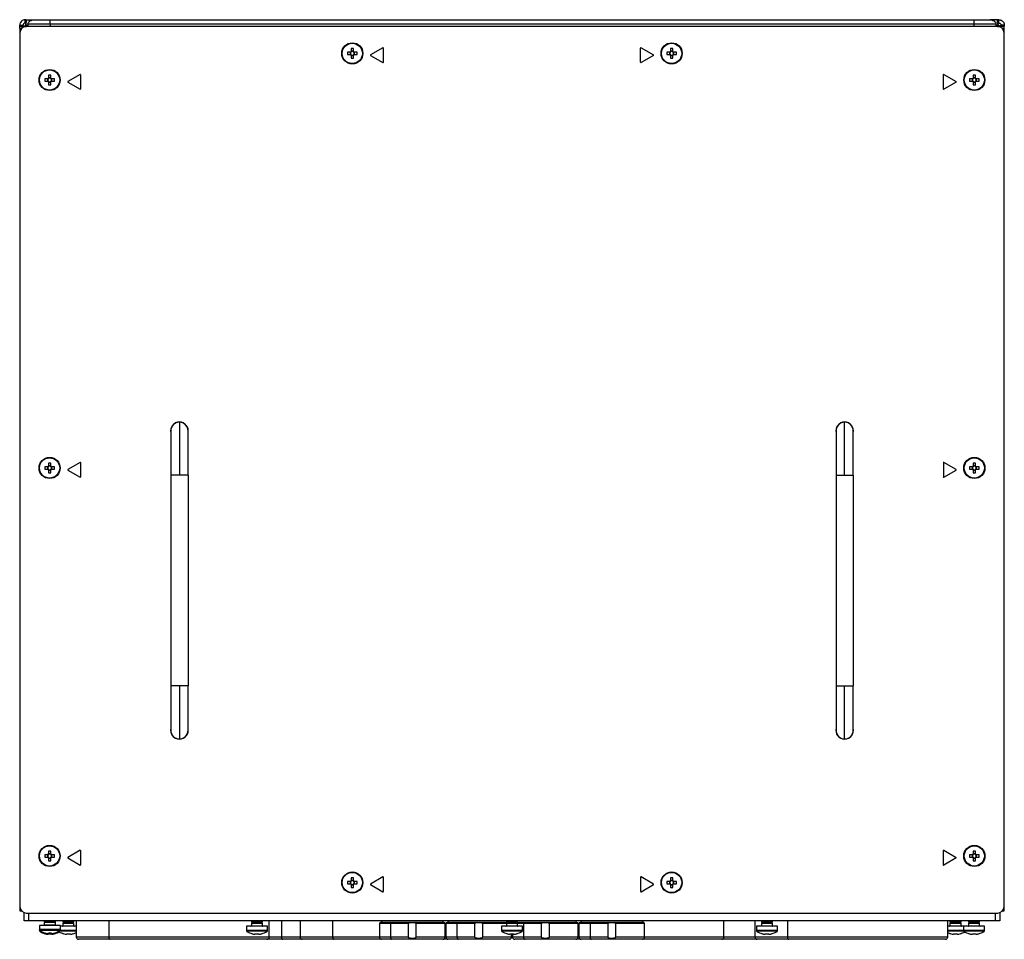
# Model space of a CAD drawing. Header units: millimetres. Extents: x -13 to 1073, y -13 to 852.
# Tile 11 of 18: x 499 to 721, y 574 to 781. Entities that reach past the tile are written whole.
import ezdxf

# ---------------------------------------------------------------- set-up
doc = ezdxf.new("R2010")
doc.units = ezdxf.units.MM

msp = doc.modelspace()

# ---------------------------------------------------------------- linework, layer by layer
at = {"color": 7, "linetype": 'Continuous', "lineweight": 25}
for p, q in [((498.98, 779.7), (498.98, 779.82)), ((498.98, 779.82), (499.73, 779.82)), ((498.98, 779.04), (498.98, 779.7)), ((499.73, 779.7), (498.98, 779.7)), ((499.52, 779.14), (499.52, 779.54)), ((499.52, 779.54), (500.54, 779.54)), ((499.73, 779.7), (499.73, 779.82)), ((500.08, 779.65), (500.14, 779.65)), ((500.18, 780.27), (500.18, 781.02)), ((500.18, 781.02), (500.29, 781.02)), ((500.18, 780.27), (500.29, 780.27)), ((500.18, 779.64), (500.28, 779.54)), ((500.29, 781.02), (502.25, 781.02)), ((500.29, 781.02), (500.29, 780.27)), ((500.35, 779.92), (500.35, 779.85)), ((500.63, 779.54), (500.35, 779.82)), ((719.42, 779.54), (500.54, 779.54)), ((500.85, 780.04), (500.85, 779.54)), ((505.85, 781.04), (714.1, 781.04)), ((505.85, 780.04), (505.85, 779.54)), ((714.1, 780.04), (505.85, 780.04)), ((714.1, 780.04), (714.1, 779.54)), ((719.66, 781.02), (717.78, 781.02)), ((719.1, 780.04), (719.1, 779.54)), ((719.33, 779.54), (719.6, 779.82)), ((719.42, 779.54), (720.45, 779.54)), ((719.61, 779.92), (719.61, 779.85)), ((719.66, 781.02), (719.66, 780.27)), ((719.78, 781.02), (719.66, 781.02)), ((719.78, 780.27), (719.66, 780.27)), ((719.78, 779.64), (719.68, 779.54)), ((719.78, 780.27), (719.78, 781.02)), ((719.88, 779.65), (719.82, 779.65)), ((720.23, 779.7), (720.23, 779.82)), ((720.98, 779.82), (720.23, 779.82)), ((720.23, 779.7), (720.98, 779.7)), ((720.45, 779.12), (720.45, 779.54)), ((720.98, 779.7), (720.98, 779.82)), ((720.98, 779.04), (720.98, 779.7)), ((498.98, 779.04), (498.98, 580.04)), ((498.98, 779.04), (499.42, 779.04)), ((499.04, 778.04), (499.04, 581.04)), ((720.53, 779.04), (720.98, 779.04)), ((720.92, 581.04), (720.92, 778.04)), ((720.98, 580.04), (720.98, 779.04)), ((573.52, 773.7), (572.88, 773.7)), ((572.88, 773.18), (573.52, 773.18)), ((573.48, 773.7), (573.48, 773.18)), ((573.71, 774.53), (573.71, 773.89)), ((574.23, 773.93), (573.71, 773.93)), ((573.71, 772.99), (573.71, 772.35)), ((573.71, 772.95), (574.23, 772.95)), ((574.23, 773.89), (574.23, 774.53)), ((574.23, 772.35), (574.23, 772.99)), ((575.07, 773.7), (574.42, 773.7)), ((574.42, 773.18), (575.07, 773.18)), ((574.46, 773.18), (574.46, 773.7)), ((580.87, 774.71), (578.09, 773.11)), ((578.09, 772.98), (580.87, 771.37)), ((580.98, 771.44), (580.98, 774.64)), ((638.98, 771.44), (638.98, 774.64)), ((639.09, 774.71), (641.87, 773.11)), ((641.87, 772.98), (639.09, 771.37)), ((645.52, 773.7), (644.88, 773.7)), ((644.88, 773.18), (645.52, 773.18)), ((645.48, 773.7), (645.48, 773.18)), ((645.71, 774.53), (645.71, 773.89)), ((646.23, 773.93), (645.71, 773.93)), ((645.71, 772.99), (645.71, 772.35)), ((645.71, 772.95), (646.23, 772.95)), ((646.23, 773.89), (646.23, 774.53)), ((646.23, 772.35), (646.23, 772.99)), ((647.07, 773.7), (646.42, 773.7)), ((646.42, 773.18), (647.07, 773.18)), ((646.46, 773.18), (646.46, 773.7)), ((505.46, 768.53), (505.46, 767.89)), ((505.98, 767.89), (505.98, 768.53)), ((512.62, 768.71), (509.84, 767.11)), ((512.73, 765.44), (512.73, 768.64)), ((707.23, 765.44), (707.23, 768.64)), ((707.34, 768.71), (710.12, 767.11)), ((713.96, 768.53), (713.96, 767.89)), ((714.48, 767.89), (714.48, 768.53)), ((505.27, 767.7), (504.63, 767.7)), ((504.63, 767.18), (505.27, 767.18)), ((505.23, 767.7), (505.23, 767.18)), ((505.98, 767.93), (505.46, 767.93)), ((505.46, 766.99), (505.46, 766.35)), ((505.46, 766.95), (505.98, 766.95)), ((505.98, 766.35), (505.98, 766.99)), ((506.82, 767.7), (506.17, 767.7)), ((506.17, 767.18), (506.82, 767.18)), ((506.21, 767.18), (506.21, 767.7)), ((509.84, 766.98), (512.62, 765.37)), ((710.12, 766.98), (707.34, 765.37)), ((713.77, 767.7), (713.13, 767.7)), ((713.13, 767.18), (713.77, 767.18)), ((713.73, 767.7), (713.73, 767.18)), ((714.48, 767.93), (713.96, 767.93)), ((713.96, 766.99), (713.96, 766.35)), ((713.96, 766.95), (714.48, 766.95)), ((714.48, 766.35), (714.48, 766.99)), ((715.32, 767.7), (714.67, 767.7)), ((714.67, 767.18), (715.32, 767.18)), ((714.71, 767.18), (714.71, 767.7)), ((533.03, 688.29), (533.03, 678.29)), ((534.98, 690.29), (534.98, 690.24)), ((534.98, 690.24), (534.98, 678.29)), ((536.93, 678.29), (536.93, 688.29)), ((683.03, 688.29), (683.03, 678.29)), ((684.98, 690.29), (684.98, 690.24)), ((684.98, 678.29), (684.98, 690.24)), ((686.93, 678.29), (686.93, 688.29)), ((505.27, 680.2), (504.63, 680.2)), ((504.63, 679.68), (505.27, 679.68)), ((505.23, 680.2), (505.23, 679.68)), ((505.46, 681.03), (505.46, 680.39)), ((505.98, 680.43), (505.46, 680.43)), ((505.46, 679.49), (505.46, 678.85)), ((505.46, 679.45), (505.98, 679.45)), ((505.98, 680.39), (505.98, 681.03)), ((505.98, 678.85), (505.98, 679.49)), ((506.82, 680.2), (506.17, 680.2)), ((506.17, 679.68), (506.82, 679.68)), ((506.21, 679.68), (506.21, 680.2)), ((512.62, 681.21), (509.84, 679.61)), ((509.84, 679.48), (512.62, 677.87)), ((512.73, 677.94), (512.73, 681.14)), ((707.23, 681.14), (707.23, 677.94)), ((710.12, 679.61), (707.34, 681.21)), ((707.34, 677.87), (710.12, 679.48)), ((713.77, 680.2), (713.13, 680.2)), ((713.13, 679.68), (713.77, 679.68)), ((713.73, 680.2), (713.73, 679.68)), ((713.96, 681.03), (713.96, 680.39)), ((714.48, 680.43), (713.96, 680.43)), ((713.96, 679.49), (713.96, 678.85)), ((713.96, 679.45), (714.48, 679.45)), ((714.48, 680.39), (714.48, 681.03)), ((714.48, 678.85), (714.48, 679.49)), ((715.32, 680.2), (714.67, 680.2)), ((714.67, 679.68), (715.32, 679.68)), ((714.71, 679.68), (714.71, 680.2)), ((533.03, 678.29), (533.03, 630.79)), ((534.98, 678.29), (533.03, 678.29)), ((536.93, 678.29), (534.98, 678.29)), ((536.93, 678.29), (536.93, 630.79)), ((683.03, 678.29), (684.98, 678.29)), ((683.03, 678.29), (683.03, 630.79)), ((684.98, 678.29), (686.93, 678.29)), ((686.93, 678.29), (686.93, 630.79)), ((533.03, 630.79), (533.03, 620.79)), ((534.98, 630.79), (533.03, 630.79)), ((536.93, 630.79), (534.98, 630.79)), ((534.98, 630.79), (534.98, 618.84)), ((536.93, 620.79), (536.93, 630.79)), ((683.03, 630.79), (683.03, 620.79)), ((683.03, 630.79), (684.98, 630.79)), ((684.98, 630.79), (686.93, 630.79)), ((684.98, 618.84), (684.98, 630.79)), ((686.93, 620.79), (686.93, 630.79)), ((534.98, 618.79), (534.98, 618.84)), ((684.98, 618.79), (684.98, 618.84)), ((505.46, 593.53), (505.46, 592.89)), ((505.98, 592.93), (505.46, 592.93)), ((505.98, 592.89), (505.98, 593.53)), ((512.62, 593.71), (509.84, 592.11)), ((512.73, 590.44), (512.73, 593.64)), ((707.23, 590.44), (707.23, 593.64)), ((707.34, 593.71), (710.12, 592.11)), ((713.96, 593.53), (713.96, 592.89)), ((714.48, 592.93), (713.96, 592.93)), ((714.48, 592.89), (714.48, 593.53)), ((505.27, 592.7), (504.63, 592.7)), ((504.63, 592.18), (505.27, 592.18)), ((505.23, 592.7), (505.23, 592.18)), ((505.46, 591.99), (505.46, 591.35)), ((505.46, 591.95), (505.98, 591.95)), ((505.98, 591.35), (505.98, 591.99)), ((506.82, 592.7), (506.17, 592.7)), ((506.17, 592.18), (506.82, 592.18)), ((506.21, 592.18), (506.21, 592.7)), ((509.84, 591.98), (512.62, 590.37)), ((710.12, 591.98), (707.34, 590.37)), ((713.77, 592.7), (713.13, 592.7)), ((713.13, 592.18), (713.77, 592.18)), ((713.73, 592.7), (713.73, 592.18)), ((713.96, 591.99), (713.96, 591.35)), ((713.96, 591.95), (714.48, 591.95)), ((714.48, 591.35), (714.48, 591.99)), ((715.32, 592.7), (714.67, 592.7)), ((714.67, 592.18), (715.32, 592.18)), ((714.71, 592.18), (714.71, 592.7)), ((573.52, 586.7), (572.88, 586.7)), ((572.88, 586.18), (573.52, 586.18)), ((573.48, 586.7), (573.48, 586.18)), ((573.71, 587.53), (573.71, 586.89)), ((574.23, 586.93), (573.71, 586.93)), ((574.23, 586.89), (574.23, 587.53)), ((575.07, 586.7), (574.42, 586.7)), ((574.42, 586.18), (575.07, 586.18)), ((574.46, 586.18), (574.46, 586.7)), ((580.87, 587.71), (578.09, 586.11)), ((580.98, 584.44), (580.98, 587.64)), ((638.98, 587.64), (638.98, 584.44)), ((641.87, 586.11), (639.09, 587.71)), ((645.52, 586.7), (644.88, 586.7)), ((644.88, 586.18), (645.52, 586.18)), ((645.48, 586.7), (645.48, 586.18)), ((645.71, 587.53), (645.71, 586.89)), ((646.23, 586.93), (645.71, 586.93)), ((646.23, 586.89), (646.23, 587.53)), ((647.07, 586.7), (646.42, 586.7)), ((646.42, 586.18), (647.07, 586.18)), ((646.46, 586.18), (646.46, 586.7)), ((573.71, 585.99), (573.71, 585.35)), ((573.71, 585.95), (574.23, 585.95)), ((574.23, 585.35), (574.23, 585.99)), ((578.09, 585.98), (580.87, 584.37)), ((639.09, 584.37), (641.87, 585.98)), ((645.71, 585.99), (645.71, 585.35)), ((645.71, 585.95), (646.23, 585.95)), ((646.23, 585.35), (646.23, 585.99)), ((498.98, 580.04), (499.42, 580.04)), ((499.98, 577.79), (499.98, 579.65)), ((500.54, 579.54), (719.42, 579.54)), ((719.98, 579.65), (719.98, 577.79)), ((720.53, 580.04), (720.98, 580.04)), ((500.98, 577.79), (499.98, 577.79)), ((718.98, 577.79), (500.98, 577.79)), ((504.53, 577.79), (504.53, 577.75)), ((504.53, 577.75), (504.76, 577.59)), ((507.03, 577.75), (504.53, 577.75)), ((504.61, 577.69), (504.53, 577.64)), ((504.53, 577.64), (504.53, 577.55)), ((504.68, 577.64), (504.53, 577.64)), ((504.76, 577.59), (504.53, 577.43)), ((504.53, 577.55), (504.62, 577.49)), ((504.7, 577.55), (504.53, 577.55)), ((504.53, 577.43), (504.53, 576.89)), ((507.03, 577.43), (504.53, 577.43)), ((506.81, 577.59), (504.76, 577.59)), ((506.81, 577.59), (507.03, 577.75)), ((507.03, 577.43), (506.81, 577.59)), ((507.03, 577.55), (506.86, 577.55)), ((507.03, 577.64), (506.89, 577.64)), ((506.95, 577.49), (507.03, 577.55)), ((507.03, 577.64), (506.96, 577.69)), ((507.03, 577.75), (507.03, 577.79)), ((507.03, 577.55), (507.03, 577.64)), ((507.03, 576.89), (507.03, 577.43)), ((508.93, 577.79), (508.72, 577.64)), ((508.72, 577.64), (508.72, 577.55)), ((511.22, 577.64), (508.72, 577.64)), ((508.72, 577.55), (508.94, 577.4)), ((511.22, 577.55), (508.72, 577.55)), ((508.94, 577.4), (508.72, 577.24)), ((508.72, 577.24), (508.72, 576.7)), ((511.22, 577.24), (508.72, 577.24)), ((511, 577.4), (508.94, 577.4)), ((511, 577.4), (511.22, 577.55)), ((511.22, 577.24), (511, 577.4)), ((511.22, 577.64), (511.01, 577.79)), ((511.22, 577.55), (511.22, 577.64)), ((511.22, 576.7), (511.22, 577.24)), ((511.73, 577.79), (511.73, 574.14)), ((519.06, 577.79), (519.06, 574.14)), ((551.43, 577.79), (551.22, 577.64)), ((551.22, 577.64), (551.22, 577.55)), ((553.72, 577.64), (551.22, 577.64)), ((551.22, 577.55), (551.44, 577.4)), ((553.72, 577.55), (551.22, 577.55)), ((551.44, 577.4), (551.22, 577.24)), ((551.22, 577.24), (551.22, 576.7)), ((553.72, 577.24), (551.22, 577.24)), ((553.5, 577.4), (551.44, 577.4)), ((553.5, 577.4), (553.72, 577.55)), ((553.72, 577.24), (553.5, 577.4)), ((553.72, 577.64), (553.51, 577.79)), ((553.72, 577.55), (553.72, 577.64)), ((553.72, 576.7), (553.72, 577.24)), ((555.23, 574.14), (555.23, 577.79)), ((557.98, 577.79), (557.98, 574.14)), ((562.19, 577.79), (562.19, 574.14)), ((569.53, 577.79), (569.53, 574.14)), ((582.74, 577.45), (580.33, 577.45)), ((580.58, 577.79), (580.58, 577.45)), ((594.63, 577.45), (582.74, 577.45)), ((594.38, 577.79), (594.38, 577.45)), ((597.74, 577.45), (595.33, 577.45)), ((595.58, 577.79), (595.58, 577.45)), ((608.87, 577.45), (597.74, 577.45)), ((608.93, 577.79), (608.72, 577.64)), ((608.72, 577.64), (608.72, 577.55)), ((611.22, 577.64), (608.72, 577.64)), ((608.72, 577.55), (608.94, 577.4)), ((611.22, 577.55), (608.72, 577.55)), ((608.94, 577.4), (608.72, 577.24)), ((608.72, 577.24), (608.72, 576.7)), ((611.22, 577.24), (608.72, 577.24)), ((611, 577.4), (608.94, 577.4)), ((611, 577.4), (611.22, 577.55)), ((611.22, 577.24), (611, 577.4)), ((611.22, 577.64), (611.01, 577.79)), ((612.74, 577.45), (611.07, 577.45)), ((611.22, 577.55), (611.22, 577.64)), ((611.22, 576.7), (611.22, 577.24)), ((624.63, 577.45), (612.74, 577.45)), ((624.38, 577.79), (624.38, 577.45)), ((627.74, 577.45), (625.33, 577.45)), ((625.58, 577.79), (625.58, 577.45)), ((639.63, 577.45), (627.74, 577.45)), ((639.38, 577.79), (639.38, 577.45)), ((657.76, 574.14), (657.76, 577.79)), ((664.73, 577.79), (664.73, 574.14)), ((666.43, 577.79), (666.22, 577.64)), ((666.22, 577.64), (666.22, 577.55)), ((668.72, 577.64), (666.22, 577.64)), ((666.22, 577.55), (666.44, 577.4)), ((668.72, 577.55), (666.22, 577.55)), ((666.44, 577.4), (666.22, 577.24)), ((666.22, 577.24), (666.22, 576.7)), ((668.72, 577.24), (666.22, 577.24)), ((668.5, 577.4), (666.44, 577.4)), ((668.5, 577.4), (668.72, 577.55)), ((668.72, 577.24), (668.5, 577.4)), ((668.72, 577.64), (668.51, 577.79)), ((668.72, 577.55), (668.72, 577.64)), ((668.72, 576.7), (668.72, 577.24)), ((672.06, 577.79), (672.06, 574.14)), ((708.23, 574.14), (708.23, 577.79)), ((708.93, 577.79), (708.72, 577.64)), ((708.72, 577.64), (708.72, 577.55)), ((711.22, 577.64), (708.72, 577.64)), ((708.72, 577.55), (708.94, 577.4)), ((711.22, 577.55), (708.72, 577.55)), ((708.94, 577.4), (708.72, 577.24)), ((708.72, 577.24), (708.72, 576.7)), ((711.22, 577.24), (708.72, 577.24)), ((711, 577.4), (708.94, 577.4)), ((711, 577.4), (711.22, 577.55)), ((711.22, 577.24), (711, 577.4)), ((711.22, 577.64), (711.01, 577.79)), ((711.22, 577.55), (711.22, 577.64)), ((711.22, 576.7), (711.22, 577.24)), ((713.12, 577.79), (712.91, 577.64)), ((712.91, 577.64), (712.91, 577.55)), ((715.41, 577.64), (712.91, 577.64)), ((712.91, 577.55), (713.13, 577.4)), ((715.41, 577.55), (712.91, 577.55)), ((713.13, 577.4), (712.91, 577.24)), ((712.91, 577.24), (712.91, 576.7)), ((715.41, 577.24), (712.91, 577.24)), ((715.19, 577.4), (713.13, 577.4)), ((715.19, 577.4), (715.41, 577.55)), ((715.41, 577.24), (715.19, 577.4)), ((715.41, 577.64), (715.2, 577.79)), ((715.41, 577.55), (715.41, 577.64)), ((715.41, 576.7), (715.41, 577.24)), ((719.98, 577.79), (718.98, 577.79)), ((503.41, 576.79), (503.41, 575.84)), ((508.16, 576.79), (503.41, 576.79)), ((503.41, 575.84), (503.41, 575.65)), ((504.68, 575.09), (504.69, 575.1)), ((505.53, 575.1), (505.53, 574.97)), ((506.04, 574.97), (506.04, 575.1)), ((506.88, 575.1), (506.88, 575.09)), ((508.16, 575.84), (508.16, 576.79)), ((511.73, 576.6), (508.16, 576.6)), ((508.16, 575.65), (508.16, 575.84)), ((550.1, 576.6), (550.1, 575.65)), ((554.85, 576.6), (550.1, 576.6)), ((554.85, 575.65), (554.85, 576.6)), ((580.08, 577.2), (580.08, 574.14)), ((586.56, 577.2), (582.57, 577.2)), ((582.57, 577.2), (582.57, 574.14)), ((586.56, 577.2), (586.56, 574.14)), ((588.4, 574.14), (588.4, 577.2)), ((594.88, 574.14), (594.88, 577.2)), ((595.08, 577.2), (595.08, 574.14)), ((597.57, 577.2), (597.57, 574.14)), ((601.56, 577.2), (597.57, 577.2)), ((601.56, 577.2), (601.56, 574.14)), ((603.4, 574.14), (603.4, 577.2)), ((607.6, 576.6), (607.6, 575.65)), ((612.35, 576.6), (607.6, 576.6)), ((612.35, 575.65), (612.35, 576.6)), ((612.57, 577.2), (612.57, 574.14)), ((616.56, 577.2), (612.57, 577.2)), ((616.56, 577.2), (616.56, 574.14)), ((618.4, 574.14), (618.4, 577.2)), ((624.88, 574.14), (624.88, 577.2)), ((625.08, 577.2), (625.08, 574.14)), ((627.57, 577.2), (627.57, 574.14)), ((631.56, 577.2), (627.57, 577.2)), ((631.56, 577.2), (631.56, 574.14)), ((633.4, 574.14), (633.4, 577.2)), ((639.88, 574.14), (639.88, 577.2)), ((665.1, 576.6), (665.1, 575.65)), ((669.85, 576.6), (665.1, 576.6)), ((669.85, 575.65), (669.85, 576.6)), ((711.78, 576.6), (708.23, 576.6)), ((711.78, 576.6), (711.78, 575.65)), ((716.53, 576.6), (711.78, 576.6)), ((716.53, 575.65), (716.53, 576.6)), ((504.68, 574.9), (504.69, 574.91)), ((505.53, 574.97), (505.33, 574.97)), ((505.53, 574.78), (505.33, 574.78)), ((505.53, 574.91), (505.53, 574.78)), ((506.23, 574.97), (506.04, 574.97)), ((506.04, 574.78), (506.04, 574.91)), ((506.23, 574.78), (506.04, 574.78)), ((506.88, 574.91), (506.88, 574.9)), ((508.87, 574.9), (508.88, 574.91)), ((509.71, 574.78), (509.52, 574.78)), ((509.71, 574.91), (509.71, 574.78)), ((510.23, 574.78), (510.23, 574.91)), ((510.42, 574.78), (510.23, 574.78)), ((511.07, 574.91), (511.07, 574.9)), ((519.39, 573.64), (512.23, 573.64)), ((554.73, 573.64), (519.39, 573.64)), ((551.37, 574.9), (551.38, 574.91)), ((552.21, 574.78), (552.02, 574.78)), ((552.21, 574.91), (552.21, 574.78)), ((552.73, 574.78), (552.73, 574.91)), ((552.92, 574.78), (552.73, 574.78)), ((553.57, 574.91), (553.57, 574.9)), ((558.31, 573.64), (554.73, 573.64)), ((562.69, 573.64), (558.31, 573.64)), ((569.86, 573.64), (562.69, 573.64)), ((580.58, 573.64), (569.86, 573.64)), ((582.91, 573.64), (580.58, 573.64)), ((586.56, 574.14), (582.57, 574.14)), ((594.38, 573.64), (582.91, 573.64)), ((595.58, 573.64), (594.38, 573.64)), ((597.91, 573.64), (595.58, 573.64)), ((601.56, 574.14), (597.57, 574.14)), ((609.38, 573.64), (597.91, 573.64)), ((608.87, 574.9), (608.88, 574.91)), ((609.71, 574.78), (609.52, 574.78)), ((609.71, 574.91), (609.71, 574.78)), ((609.88, 574.14), (609.88, 574.9)), ((610.08, 574.9), (610.08, 574.14)), ((610.23, 574.78), (610.23, 574.91)), ((610.42, 574.78), (610.23, 574.78)), ((612.91, 573.64), (610.58, 573.64)), ((611.07, 574.91), (611.07, 574.9)), ((616.56, 574.14), (612.57, 574.14)), ((624.38, 573.64), (612.91, 573.64)), ((625.58, 573.64), (624.38, 573.64)), ((627.91, 573.64), (625.58, 573.64)), ((631.56, 574.14), (627.57, 574.14)), ((639.38, 573.64), (627.91, 573.64)), ((657.26, 573.64), (639.38, 573.64)), ((665.23, 573.64), (657.26, 573.64)), ((672.39, 573.64), (665.23, 573.64)), ((666.37, 574.9), (666.38, 574.91)), ((667.21, 574.78), (667.02, 574.78)), ((667.21, 574.91), (667.21, 574.78)), ((667.73, 574.78), (667.73, 574.91)), ((667.92, 574.78), (667.73, 574.78)), ((668.57, 574.91), (668.57, 574.9)), ((707.73, 573.64), (672.39, 573.64)), ((708.87, 574.9), (708.88, 574.91)), ((709.71, 574.78), (709.52, 574.78)), ((709.71, 574.91), (709.71, 574.78)), ((710.23, 574.78), (710.23, 574.91)), ((710.42, 574.78), (710.23, 574.78)), ((711.07, 574.91), (711.07, 574.9)), ((713.06, 574.9), (713.06, 574.91)), ((713.9, 574.78), (713.71, 574.78)), ((713.9, 574.91), (713.9, 574.78)), ((714.42, 574.78), (714.42, 574.91)), ((714.61, 574.78), (714.42, 574.78)), ((715.25, 574.91), (715.26, 574.9))]:
    msp.add_line(p, q, dxfattribs=at)
at = {"color": 8, "linetype": 'Continuous', "lineweight": 25}
for p, q in [((500.18, 779.54), (500.18, 779.64)), ((500.35, 779.82), (500.85, 779.82)), ((719.6, 779.82), (719.1, 779.82)), ((719.78, 779.54), (719.78, 779.64)), ((500.98, 579.54), (500.98, 577.79)), ((718.98, 577.79), (718.98, 579.54)), ((508.16, 575.84), (503.41, 575.84)), ((503.52, 575.65), (503.41, 575.65)), ((508.06, 575.65), (503.51, 575.65)), ((503.81, 575.46), (503.51, 575.46)), ((504.53, 576.89), (507.03, 576.89)), ((508.06, 575.46), (507.76, 575.46)), ((508.16, 575.65), (508.05, 575.65)), ((511.73, 575.46), (508.06, 575.46)), ((511.73, 575.65), (508.16, 575.65)), ((508.72, 576.7), (511.22, 576.7)), ((554.85, 575.65), (550.1, 575.65)), ((554.75, 575.46), (550.19, 575.46)), ((551.22, 576.7), (553.72, 576.7)), ((582.57, 577.2), (580.08, 577.2)), ((594.88, 577.2), (588.4, 577.2)), ((597.57, 577.2), (595.08, 577.2)), ((608.72, 577.2), (603.4, 577.2)), ((612.35, 575.65), (607.6, 575.65)), ((612.25, 575.46), (607.69, 575.46)), ((608.72, 576.7), (611.22, 576.7)), ((612.57, 577.2), (611.22, 577.2)), ((624.88, 577.2), (618.4, 577.2)), ((627.57, 577.2), (625.08, 577.2)), ((639.88, 577.2), (633.4, 577.2)), ((669.85, 575.65), (665.1, 575.65)), ((669.75, 575.46), (665.19, 575.46)), ((666.22, 576.7), (668.72, 576.7)), ((711.78, 575.65), (708.23, 575.65)), ((711.88, 575.46), (708.23, 575.46)), ((708.72, 576.7), (711.22, 576.7)), ((716.53, 575.65), (711.78, 575.65)), ((716.44, 575.46), (711.88, 575.46)), ((712.91, 576.7), (715.41, 576.7)), ((519.06, 574.14), (511.73, 574.14)), ((555.23, 574.14), (519.06, 574.14)), ((557.98, 574.14), (555.23, 574.14)), ((562.19, 574.14), (557.98, 574.14)), ((569.53, 574.14), (562.19, 574.14)), ((580.08, 574.14), (569.53, 574.14)), ((582.57, 574.14), (580.08, 574.14)), ((594.88, 574.14), (588.4, 574.14)), ((595.08, 574.14), (594.88, 574.14)), ((597.57, 574.14), (595.08, 574.14)), ((609.88, 574.14), (603.4, 574.14)), ((612.57, 574.14), (610.08, 574.14)), ((624.88, 574.14), (618.4, 574.14)), ((625.08, 574.14), (624.88, 574.14)), ((627.57, 574.14), (625.08, 574.14)), ((639.88, 574.14), (633.4, 574.14)), ((657.76, 574.14), (639.88, 574.14)), ((664.73, 574.14), (657.76, 574.14)), ((672.06, 574.14), (664.73, 574.14)), ((708.23, 574.14), (672.06, 574.14))]:
    msp.add_line(p, q, dxfattribs=at)
at = {"color": 7, "linetype": 'Continuous', "lineweight": 25, "flags": 128}
for points in [[(582.74, 577.45), (582.71, 577.44), (582.68, 577.43), (582.65, 577.41), (582.62, 577.37), (582.6, 577.34), (582.59, 577.29), (582.58, 577.25), (582.57, 577.2)], [(597.74, 577.45), (597.71, 577.44), (597.68, 577.43), (597.65, 577.41), (597.62, 577.37), (597.6, 577.34), (597.59, 577.29), (597.58, 577.25), (597.57, 577.2)], [(612.74, 577.45), (612.71, 577.44), (612.68, 577.43), (612.65, 577.41), (612.62, 577.37), (612.6, 577.34), (612.59, 577.29), (612.58, 577.25), (612.57, 577.2)], [(627.74, 577.45), (627.71, 577.44), (627.68, 577.43), (627.65, 577.41), (627.62, 577.37), (627.6, 577.34), (627.59, 577.29), (627.58, 577.25), (627.57, 577.2)], [(519.06, 574.14), (519.07, 574.04), (519.09, 573.95), (519.12, 573.86), (519.16, 573.78), (519.21, 573.72), (519.27, 573.68), (519.33, 573.65), (519.39, 573.64)], [(557.98, 574.14), (557.99, 574.04), (558.01, 573.95), (558.04, 573.86), (558.08, 573.78), (558.13, 573.72), (558.19, 573.68), (558.25, 573.65), (558.31, 573.64)], [(569.53, 574.14), (569.53, 574.04), (569.55, 573.95), (569.58, 573.86), (569.62, 573.78), (569.67, 573.72), (569.73, 573.68), (569.79, 573.65), (569.86, 573.64)], [(582.57, 574.14), (582.58, 574.04), (582.6, 573.95), (582.63, 573.86), (582.67, 573.78), (582.72, 573.72), (582.78, 573.68), (582.84, 573.65), (582.91, 573.64)], [(597.57, 574.14), (597.58, 574.04), (597.6, 573.95), (597.63, 573.86), (597.67, 573.78), (597.72, 573.72), (597.78, 573.68), (597.84, 573.65), (597.91, 573.64)], [(612.57, 574.14), (612.58, 574.04), (612.6, 573.95), (612.63, 573.86), (612.67, 573.78), (612.72, 573.72), (612.78, 573.68), (612.84, 573.65), (612.91, 573.64)], [(627.57, 574.14), (627.58, 574.04), (627.6, 573.95), (627.63, 573.86), (627.67, 573.78), (627.72, 573.72), (627.78, 573.68), (627.84, 573.65), (627.91, 573.64)], [(672.06, 574.14), (672.07, 574.04), (672.09, 573.95), (672.12, 573.86), (672.16, 573.78), (672.21, 573.72), (672.27, 573.68), (672.33, 573.65), (672.39, 573.64)]]:
    msp.add_lwpolyline(points, dxfattribs=at)
at = {"color": 7, "linetype": 'Continuous', "lineweight": 25}
for centre, radius in [((573.97, 773.44), 2.38), ((573.97, 773.44), 2.28), ((645.97, 773.44), 2.38), ((645.97, 773.44), 2.28), ((505.72, 767.44), 2.37), ((505.72, 767.44), 2.28), ((714.22, 767.44), 2.37), ((714.22, 767.44), 2.28), ((505.72, 679.94), 2.38), ((505.72, 679.94), 2.28), ((714.22, 679.94), 2.38), ((714.22, 679.94), 2.28), ((505.72, 592.44), 2.38), ((505.72, 592.44), 2.28), ((714.22, 592.44), 2.38), ((714.22, 592.44), 2.28), ((573.97, 586.44), 2.38), ((573.97, 586.44), 2.28), ((645.97, 586.44), 2.38), ((645.97, 586.44), 2.28)]:
    msp.add_circle(centre, radius, dxfattribs=at)
for centre, radius, start, end in [((500.54, 778.04), 1.5, 90, 180), ((719.42, 778.04), 1.5, 360, 90), ((581.68, 773.44), 8.8, 178.3239, 181.6761), ((573.97, 773.44), 0.519, 119.7494, 150.2506), ((573.97, 773.44), 0.519, 209.7494, 240.2506), ((573.97, 773.44), 0.425, 142.7589, 217.2411), ((573.97, 773.44), 0.426, 127.2411, 142.7589), ((573.97, 773.44), 0.426, 217.2411, 232.7589), ((573.97, 765.73), 8.8, 88.3239, 91.6761), ((573.97, 773.44), 0.426, 52.7589, 127.2411), ((573.97, 773.44), 0.426, 232.7589, 307.2411), ((573.97, 773.44), 0.519, 29.7494, 60.2506), ((573.97, 773.44), 0.425, 37.2411, 52.7589), ((573.97, 773.44), 0.519, 299.7494, 330.2506), ((573.97, 773.44), 0.426, 307.2411, 322.7589), ((573.97, 773.44), 0.425, 322.7589, 37.2411), ((566.27, 773.44), 8.8, 358.3239, 1.6761), ((578.13, 773.04), 0.075, 120, 240), ((580.9, 774.64), 0.075, 0, 120), ((639.05, 774.64), 0.075, 60, 180), ((641.83, 773.04), 0.075, 300, 60), ((653.68, 773.44), 8.8, 178.3239, 181.6761), ((645.97, 773.44), 0.519, 119.7494, 150.2506), ((645.97, 773.44), 0.519, 209.7494, 240.2506), ((645.97, 773.44), 0.425, 142.7589, 217.2411), ((645.97, 773.44), 0.425, 127.2411, 142.7589), ((645.97, 773.44), 0.425, 217.2411, 232.7589), ((645.97, 765.73), 8.8, 88.3239, 91.6761), ((645.97, 773.44), 0.426, 52.7589, 127.2411), ((645.97, 773.44), 0.426, 232.7589, 307.2411), ((645.97, 773.44), 0.519, 29.7494, 60.2506), ((645.97, 773.44), 0.426, 37.2411, 52.7589), ((645.97, 773.44), 0.519, 299.7494, 330.2506), ((645.97, 773.44), 0.426, 307.2411, 322.7589), ((645.97, 773.44), 0.426, 322.7589, 37.2411), ((638.27, 773.44), 8.8, 358.3239, 1.6761), ((573.97, 781.15), 8.8, 268.3239, 271.6761), ((580.9, 771.44), 0.075, 240, 270), ((580.9, 771.44), 0.075, 270, 0), ((639.05, 771.44), 0.075, 180, 270), ((639.05, 771.44), 0.075, 270, 300), ((645.97, 781.15), 8.8, 268.3239, 271.6761), ((505.72, 759.73), 8.8, 88.3239, 91.6761), ((512.65, 768.64), 0.075, 0, 120), ((707.3, 768.64), 0.075, 60, 180), ((714.22, 759.73), 8.8, 88.3239, 91.6761), ((513.43, 767.44), 8.8, 178.3239, 181.6761), ((505.72, 767.44), 0.519, 119.7494, 150.2506), ((505.72, 767.44), 0.519, 209.7494, 240.2506), ((505.72, 767.44), 0.426, 142.7589, 217.2411), ((505.72, 767.44), 0.426, 127.2411, 142.7589), ((505.72, 767.44), 0.425, 217.2411, 232.7589), ((505.72, 767.44), 0.426, 52.7589, 127.2411), ((505.72, 767.44), 0.426, 232.7589, 307.2411), ((505.72, 775.15), 8.8, 268.3239, 271.6761), ((505.72, 767.44), 0.519, 29.7494, 60.2506), ((505.72, 767.44), 0.426, 37.2411, 52.7589), ((505.72, 767.44), 0.519, 299.7494, 330.2506), ((505.72, 767.44), 0.426, 307.2411, 322.7589), ((505.72, 767.44), 0.426, 322.7589, 37.2411), ((498.02, 767.44), 8.8, 358.3239, 1.6761), ((509.88, 767.04), 0.075, 120, 240), ((710.08, 767.04), 0.075, 300, 60), ((721.93, 767.44), 8.8, 178.3239, 181.6761), ((714.22, 767.44), 0.519, 119.7494, 150.2506), ((714.22, 767.44), 0.519, 209.7494, 240.2506), ((714.22, 767.44), 0.425, 142.7589, 217.2411), ((714.22, 767.44), 0.426, 127.2411, 142.7589), ((714.22, 767.44), 0.425, 217.2411, 232.7589), ((714.22, 767.44), 0.426, 52.7589, 127.2411), ((714.22, 767.44), 0.426, 232.7589, 307.2411), ((714.22, 775.15), 8.8, 268.3239, 271.6761), ((714.22, 767.44), 0.519, 29.7494, 60.2506), ((714.22, 767.44), 0.425, 37.2411, 52.7589), ((714.22, 767.44), 0.519, 299.7494, 330.2506), ((714.22, 767.44), 0.426, 307.2411, 322.7589), ((714.22, 767.44), 0.425, 322.7589, 37.2411), ((706.52, 767.44), 8.8, 358.3239, 1.6761), ((512.65, 765.44), 0.075, 240, 270), ((512.65, 765.44), 0.075, 270, 0), ((707.3, 765.44), 0.075, 180, 270), ((707.3, 765.44), 0.075, 270, 300), ((534.98, 688.29), 2, 90, 192.8386), ((534.98, 688.29), 1.95, 90, 180), ((534.98, 688.29), 2, 347.1614, 90), ((534.98, 688.29), 1.95, 360, 90), ((684.98, 688.29), 2, 90, 192.8386), ((684.98, 688.29), 1.95, 90, 180), ((684.98, 688.29), 2, 347.1614, 90), ((684.98, 688.29), 1.95, 0, 90), ((513.43, 679.94), 8.8, 178.3239, 181.6761), ((505.72, 679.94), 0.519, 119.7494, 150.2506), ((505.72, 679.94), 0.519, 209.7494, 240.2506), ((505.72, 679.94), 0.426, 142.7589, 217.2411), ((505.72, 679.94), 0.425, 127.2411, 142.7589), ((505.72, 679.94), 0.426, 217.2411, 232.7589), ((505.72, 672.23), 8.8, 88.3239, 91.6761), ((505.72, 679.94), 0.426, 52.7589, 127.2411), ((505.72, 679.94), 0.425, 232.7589, 307.2411), ((505.72, 679.94), 0.519, 29.7494, 60.2506), ((505.72, 679.94), 0.426, 37.2411, 52.7589), ((505.72, 679.94), 0.519, 299.7494, 330.2506), ((505.72, 679.94), 0.425, 307.2411, 322.7589), ((505.72, 679.94), 0.425, 322.7589, 37.2411), ((498.02, 679.94), 8.8, 358.3239, 1.6761), ((509.88, 679.54), 0.075, 120, 240), ((512.65, 681.14), 0.075, 0, 120), ((707.3, 681.14), 0.075, 60, 180), ((710.08, 679.54), 0.075, 300, 60), ((721.93, 679.94), 8.8, 178.3239, 181.6761), ((714.22, 679.94), 0.519, 119.7494, 150.2506), ((714.22, 679.94), 0.519, 209.7494, 240.2506), ((714.22, 679.94), 0.425, 142.7589, 217.2411), ((714.22, 679.94), 0.425, 127.2411, 142.7589), ((714.22, 679.94), 0.425, 217.2411, 232.7589), ((714.22, 672.23), 8.8, 88.3239, 91.6761), ((714.22, 679.94), 0.426, 52.7589, 127.2411), ((714.22, 679.94), 0.426, 232.7589, 307.2411), ((714.22, 679.94), 0.519, 29.7494, 60.2506), ((714.22, 679.94), 0.426, 37.2411, 52.7589), ((714.22, 679.94), 0.519, 299.7494, 330.2506), ((714.22, 679.94), 0.426, 307.2411, 322.7589), ((714.22, 679.94), 0.426, 322.7589, 37.2411), ((706.52, 679.94), 8.8, 358.3239, 1.6761), ((505.72, 687.65), 8.8, 268.3239, 271.6761), ((512.65, 677.94), 0.075, 240, 270), ((512.65, 677.94), 0.075, 270, 0), ((707.3, 677.94), 0.075, 180, 270), ((707.3, 677.94), 0.075, 270, 300), ((714.22, 687.65), 8.8, 268.3239, 271.6761), ((534.98, 620.79), 2, 167.1614, 270), ((534.98, 620.79), 1.95, 180, 270), ((534.98, 620.79), 2, 270, 12.8386), ((534.98, 620.79), 1.95, 270, 360), ((684.98, 620.79), 2, 167.1614, 270), ((684.98, 620.79), 1.95, 180, 270), ((684.98, 620.79), 2, 270, 12.8386), ((684.98, 620.79), 1.95, 270, 0), ((505.72, 592.44), 0.519, 119.7494, 150.2506), ((505.72, 592.44), 0.426, 127.2411, 142.7589), ((505.72, 584.73), 8.8, 88.3239, 91.6761), ((505.72, 592.44), 0.426, 52.7589, 127.2411), ((505.72, 592.44), 0.519, 29.7494, 60.2506), ((505.72, 592.44), 0.426, 37.2411, 52.7589), ((512.65, 593.64), 0.075, 0, 120), ((707.3, 593.64), 0.075, 60, 180), ((714.22, 592.44), 0.519, 119.7494, 150.2506), ((714.22, 592.44), 0.426, 127.2411, 142.7589), ((714.22, 584.73), 8.8, 88.3239, 91.6761), ((714.22, 592.44), 0.426, 52.7589, 127.2411), ((714.22, 592.44), 0.519, 29.7494, 60.2506), ((714.22, 592.44), 0.426, 37.2411, 52.7589), ((513.43, 592.44), 8.8, 178.3239, 181.6761), ((505.72, 592.44), 0.519, 209.7494, 240.2506), ((505.72, 592.44), 0.426, 142.7589, 217.2411), ((505.72, 592.44), 0.426, 217.2411, 232.7589), ((505.72, 592.44), 0.426, 232.7589, 307.2411), ((505.72, 600.15), 8.8, 268.3239, 271.6761), ((505.72, 592.44), 0.519, 299.7494, 330.2506), ((505.72, 592.44), 0.426, 307.2411, 322.7589), ((505.72, 592.44), 0.426, 322.7589, 37.2411), ((498.02, 592.44), 8.8, 358.3239, 1.6761), ((509.88, 592.04), 0.075, 120, 240), ((710.08, 592.04), 0.075, 300, 60), ((721.93, 592.44), 8.8, 178.3239, 181.6761), ((714.22, 592.44), 0.519, 209.7494, 240.2506), ((714.22, 592.44), 0.425, 142.7589, 217.2411), ((714.22, 592.44), 0.425, 217.2411, 232.7589), ((714.22, 592.44), 0.425, 232.7589, 307.2411), ((714.22, 600.15), 8.8, 268.3239, 271.6761), ((714.22, 592.44), 0.519, 299.7494, 330.2506), ((714.22, 592.44), 0.426, 307.2411, 322.7589), ((714.22, 592.44), 0.426, 322.7589, 37.2411), ((706.52, 592.44), 8.8, 358.3239, 1.6761), ((512.65, 590.44), 0.075, 240, 270), ((512.65, 590.44), 0.075, 270, 0), ((707.3, 590.44), 0.075, 180, 270), ((707.3, 590.44), 0.075, 270, 300), ((581.68, 586.44), 8.8, 178.3239, 181.6761), ((573.97, 586.44), 0.519, 119.7494, 150.2506), ((573.97, 586.44), 0.519, 209.7494, 240.2506), ((573.97, 586.44), 0.426, 142.7589, 217.2411), ((573.97, 586.44), 0.426, 127.2411, 142.7589), ((573.97, 586.44), 0.426, 217.2411, 232.7589), ((573.97, 578.73), 8.8, 88.3239, 91.6761), ((573.97, 586.44), 0.426, 52.7589, 127.2411), ((573.97, 586.44), 0.425, 232.7589, 307.2411), ((573.97, 586.44), 0.519, 29.7494, 60.2506), ((573.97, 586.44), 0.426, 37.2411, 52.7589), ((573.97, 586.44), 0.519, 299.7494, 330.2506), ((573.97, 586.44), 0.425, 307.2411, 322.7589), ((573.97, 586.44), 0.425, 322.7589, 37.2411), ((566.27, 586.44), 8.8, 358.3239, 1.6761), ((578.13, 586.04), 0.075, 120, 240), ((580.9, 587.64), 0.075, 0, 120), ((639.05, 587.64), 0.075, 60, 180), ((641.83, 586.04), 0.075, 300, 60), ((653.68, 586.44), 8.8, 178.3239, 181.6761), ((645.97, 586.44), 0.519, 119.7494, 150.2506), ((645.97, 586.44), 0.519, 209.7494, 240.2506), ((645.97, 586.44), 0.426, 142.7589, 217.2411), ((645.97, 586.44), 0.426, 127.2411, 142.7589), ((645.97, 586.44), 0.426, 217.2411, 232.7589), ((645.97, 578.73), 8.8, 88.3239, 91.6761), ((645.97, 586.44), 0.426, 52.7589, 127.2411), ((645.97, 586.44), 0.425, 232.7589, 307.2411), ((645.97, 586.44), 0.519, 29.7494, 60.2506), ((645.97, 586.44), 0.426, 37.2411, 52.7589), ((645.97, 586.44), 0.519, 299.7494, 330.2506), ((645.97, 586.44), 0.425, 307.2411, 322.7589), ((645.97, 586.44), 0.426, 322.7589, 37.2411), ((638.27, 586.44), 8.8, 358.3239, 1.6761), ((573.97, 594.15), 8.8, 268.3239, 271.6761), ((580.9, 584.44), 0.075, 240, 270), ((580.9, 584.44), 0.075, 270, 0), ((639.05, 584.44), 0.075, 180, 270), ((639.05, 584.44), 0.075, 270, 300), ((645.97, 594.15), 8.8, 268.3239, 271.6761), ((500.54, 581.04), 1.5, 180, 270), ((719.42, 581.04), 1.5, 270, 0), ((580.33, 577.2), 0.25, 90, 180), ((594.63, 577.2), 0.25, 0, 90), ((595.33, 577.2), 0.25, 90, 180), ((624.63, 577.2), 0.25, 0, 90), ((625.33, 577.2), 0.25, 90, 180), ((639.63, 577.2), 0.25, 0, 90), ((503.63, 575.84), 0.225, 180, 235.2821), ((503.63, 575.65), 0.225, 180, 235.2821), ((505.78, 578.94), 4, 235.2821, 254.0627), ((505.78, 578.75), 4, 235.2821, 254.0627), ((504.43, 576.89), 0.1, 270, 0), ((505.78, 578.94), 3.99, 254.0849, 263.5192), ((505.78, 579.49), 4.39, 266.6394, 273.3606), ((505.78, 578.94), 3.99, 276.4808, 285.9151), ((505.78, 578.94), 4, 285.9373, 304.7179), ((505.78, 578.75), 4, 285.9373, 304.7179), ((507.13, 576.89), 0.1, 180, 270), ((509.97, 578.75), 4, 238.4369, 254.0627), ((507.93, 575.84), 0.225, 304.7179, 0), ((507.93, 575.65), 0.225, 304.7179, 0), ((508.62, 576.7), 0.1, 270, 0), ((509.97, 578.75), 4, 285.9373, 296.056), ((511.32, 576.7), 0.1, 180, 270), ((550.32, 575.65), 0.225, 180, 235.2821), ((552.47, 578.75), 4, 235.2821, 254.0627), ((551.12, 576.7), 0.1, 270, 0), ((552.47, 578.75), 4, 285.9373, 304.7179), ((553.82, 576.7), 0.1, 180, 270), ((554.62, 575.65), 0.225, 304.7179, 0), ((607.82, 575.65), 0.225, 180, 235.2821), ((609.97, 578.75), 4, 235.2821, 254.0627), ((608.62, 576.7), 0.1, 270, 0), ((609.97, 578.75), 4, 285.9373, 304.7179), ((611.32, 576.7), 0.1, 180, 270), ((612.12, 575.65), 0.225, 304.7179, 0), ((665.32, 575.65), 0.225, 180, 235.2821), ((667.47, 578.75), 4, 235.2821, 254.0627), ((666.12, 576.7), 0.1, 270, 0), ((667.47, 578.75), 4, 285.9373, 304.7179), ((668.82, 576.7), 0.1, 180, 270), ((669.62, 575.65), 0.225, 304.7179, 0), ((709.97, 578.75), 4, 244.1669, 254.0627), ((708.62, 576.7), 0.1, 270, 0), ((709.97, 578.75), 4, 285.9373, 301.5631), ((711.32, 576.7), 0.1, 180, 270), ((712.01, 575.65), 0.225, 180, 235.2821), ((714.16, 578.75), 4, 235.2821, 254.0627), ((712.81, 576.7), 0.1, 270, 0), ((714.16, 578.75), 4, 285.9373, 304.7179), ((715.51, 576.7), 0.1, 180, 270), ((716.31, 575.65), 0.225, 304.7179, 0), ((505.78, 578.75), 3.99, 254.0849, 263.5192), ((505.78, 579.29), 4.39, 266.6394, 273.3606), ((505.78, 578.75), 3.99, 276.4808, 285.9151), ((509.97, 578.75), 3.99, 254.0849, 263.5192), ((509.97, 579.29), 4.39, 266.6394, 273.3606), ((509.97, 578.75), 3.99, 276.4808, 285.9151), ((512.23, 574.14), 0.5, 180, 270), ((552.47, 578.75), 3.99, 254.0849, 263.5192), ((552.47, 579.29), 4.39, 266.6394, 273.3606), ((552.47, 578.75), 3.99, 276.4808, 285.9151), ((554.73, 574.14), 0.5, 270, 0), ((562.69, 574.14), 0.5, 180, 270), ((580.58, 574.14), 0.5, 180, 270), ((594.38, 574.14), 0.5, 270, 0), ((595.58, 574.14), 0.5, 180, 270), ((609.97, 578.75), 3.99, 254.0849, 263.5192), ((609.38, 574.14), 0.5, 270, 0), ((609.97, 579.29), 4.39, 266.6394, 273.3606), ((610.58, 574.14), 0.5, 180, 270), ((609.97, 578.75), 3.99, 276.4808, 285.9151), ((624.38, 574.14), 0.5, 270, 0), ((625.58, 574.14), 0.5, 180, 270), ((639.38, 574.14), 0.5, 270, 0), ((657.26, 574.14), 0.5, 270, 0), ((665.23, 574.14), 0.5, 180, 270), ((667.47, 578.75), 3.99, 254.0849, 263.5192), ((667.47, 579.29), 4.39, 266.6394, 273.3606), ((667.47, 578.75), 3.99, 276.4808, 285.9151), ((707.73, 574.14), 0.5, 270, 0), ((709.97, 578.75), 3.99, 254.0849, 263.5192), ((709.97, 579.29), 4.39, 266.6394, 273.3606), ((709.97, 578.75), 3.99, 276.4808, 285.9151), ((714.16, 578.75), 3.99, 254.0849, 263.5192), ((714.16, 579.29), 4.39, 266.6394, 273.3606), ((714.16, 578.75), 3.99, 276.4808, 285.9151)]:
    msp.add_arc(centre, radius, start, end, dxfattribs=at)
for points, knots in [([(500.18, 781.02), (500.03, 781.02), (499.89, 780.99), (499.61, 780.88), (499.47, 780.8), (499.24, 780.58), (499.15, 780.45), (499.01, 780.15), (498.98, 779.99), (498.98, 779.82)], [0, 0, 0, 0, 0.25, 0.25, 0.5, 0.5, 0.75, 0.75, 1, 1, 1, 1]), ([(498.98, 779.7), (498.99, 779.64), (499.01, 779.55), (499.14, 779.5), (499.28, 779.48), (499.41, 779.48), (499.49, 779.49), (499.52, 779.5)], [0, 0, 0, 0, 0.37685, 0.560726, 0.743767, 0.928136, 1, 1, 1, 1]), ([(500.18, 780.27), (500.16, 780.26), (500.14, 780.26), (500.1, 780.26), (500.06, 780.25), (500.02, 780.24), (499.98, 780.22), (499.94, 780.2), (499.9, 780.17), (499.87, 780.14), (499.84, 780.11), (499.81, 780.08), (499.79, 780.04), (499.76, 780), (499.75, 779.95), (499.74, 779.91), (499.73, 779.86), (499.73, 779.83), (499.73, 779.82)], [0, 0, 0, 0, 0.078678, 0.150918, 0.217201, 0.278146, 0.334551, 0.387418, 0.43796, 0.487562, 0.537686, 0.589751, 0.645025, 0.704574, 0.76925, 0.839722, 0.916505, 1, 1, 1, 1]), ([(499.73, 779.54), (499.77, 779.55), (499.88, 779.58), (500, 779.62), (500.08, 779.65)], [0, 0, 0, 0, 0.350525, 1, 1, 1, 1]), ([(500.35, 779.92), (500.41, 780.07), (500.45, 780.22), (500.5, 780.49), (500.52, 780.61), (500.51, 780.81), (500.49, 780.88), (500.41, 780.99), (500.36, 781.02), (500.29, 781.02)], [0, 0, 0, 0, 0.25, 0.25, 0.5, 0.5, 0.75, 0.75, 1, 1, 1, 1]), ([(500.85, 780.04), (500.85, 780.16), (500.88, 780.29), (501.03, 780.53), (501.15, 780.65), (501.44, 780.85), (501.62, 780.92), (501.99, 781.02), (502.18, 781.04), (502.35, 781.04)], [0, 0, 0, 0, 0.25, 0.25, 0.5, 0.5, 0.75, 0.75, 1, 1, 1, 1]), ([(505.85, 780.04), (505.2, 780.04), (504.54, 780.04), (503.33, 780.04), (502.78, 780.04), (501.85, 780.04), (501.48, 780.04), (500.98, 780.04), (500.85, 780.04), (500.85, 780.04)], [0, 0, 0, 0, 0.25, 0.25, 0.5, 0.5, 0.75, 0.75, 1, 1, 1, 1]), ([(502.35, 781.04), (502.35, 781.04), (502.44, 781.04), (502.8, 781.04), (503.05, 781.04), (503.71, 781.04), (504.08, 781.04), (504.94, 781.04), (505.39, 781.04), (505.85, 781.04)], [0, 0, 0, 0, 0.25, 0.25, 0.5, 0.5, 0.75, 0.75, 1, 1, 1, 1]), ([(505.85, 780.04), (505.85, 780.16), (505.85, 780.29), (505.85, 780.53), (505.85, 780.65), (505.85, 780.85), (505.85, 780.92), (505.85, 781.02), (505.85, 781.04), (505.85, 781.04)], [0, 0, 0, 0, 0.25, 0.25, 0.5, 0.5, 0.75, 0.75, 1, 1, 1, 1]), ([(714.1, 781.04), (714.1, 781.04), (714.1, 781.02), (714.1, 780.92), (714.1, 780.85), (714.1, 780.65), (714.1, 780.53), (714.1, 780.29), (714.1, 780.16), (714.1, 780.04)], [0, 0, 0, 0, 0.25, 0.25, 0.5, 0.5, 0.75, 0.75, 1, 1, 1, 1]), ([(714.1, 781.04), (714.57, 781.04), (715.01, 781.04), (715.87, 781.04), (716.25, 781.04), (716.91, 781.04), (717.16, 781.04), (717.51, 781.04), (717.6, 781.04), (717.6, 781.04)], [0, 0, 0, 0, 0.25, 0.25, 0.5, 0.5, 0.75, 0.75, 1, 1, 1, 1]), ([(719.1, 780.04), (719.1, 780.04), (718.97, 780.04), (718.47, 780.04), (718.1, 780.04), (717.18, 780.04), (716.62, 780.04), (715.41, 780.04), (714.76, 780.04), (714.1, 780.04)], [0, 0, 0, 0, 0.25, 0.25, 0.5, 0.5, 0.75, 0.75, 1, 1, 1, 1]), ([(717.6, 781.04), (717.78, 781.04), (717.97, 781.02), (718.34, 780.92), (718.52, 780.85), (718.81, 780.65), (718.92, 780.53), (719.07, 780.29), (719.1, 780.16), (719.1, 780.04)], [0, 0, 0, 0, 0.25, 0.25, 0.5, 0.5, 0.75, 0.75, 1, 1, 1, 1]), ([(719.61, 779.92), (719.6, 779.94), (719.58, 779.99), (719.56, 780.07), (719.53, 780.14), (719.51, 780.21), (719.49, 780.28), (719.48, 780.35), (719.47, 780.42), (719.46, 780.48), (719.45, 780.54), (719.44, 780.6), (719.44, 780.66), (719.44, 780.71), (719.45, 780.76), (719.45, 780.8), (719.46, 780.84), (719.47, 780.88), (719.49, 780.91), (719.51, 780.94), (719.52, 780.96), (719.55, 780.98), (719.57, 781), (719.6, 781.01), (719.63, 781.01), (719.65, 781.01), (719.66, 781.02)], [0, 0, 0, 0, 0.044306, 0.088033, 0.131222, 0.173919, 0.216166, 0.258011, 0.299501, 0.340684, 0.381612, 0.422334, 0.462902, 0.503369, 0.543787, 0.584209, 0.624687, 0.665275, 0.706024, 0.746987, 0.788213, 0.829753, 0.871654, 0.913966, 0.956733, 1, 1, 1, 1]), ([(719.78, 781.02), (719.8, 781.01), (719.85, 781.01), (719.92, 781.01), (719.99, 781), (720.07, 780.98), (720.14, 780.96), (720.21, 780.94), (720.28, 780.91), (720.35, 780.87), (720.41, 780.83), (720.48, 780.79), (720.54, 780.74), (720.6, 780.69), (720.65, 780.64), (720.71, 780.58), (720.76, 780.51), (720.8, 780.45), (720.84, 780.38), (720.88, 780.3), (720.91, 780.23), (720.93, 780.15), (720.95, 780.07), (720.97, 779.98), (720.98, 779.9), (720.98, 779.84), (720.98, 779.82)], [0, 0, 0, 0, 0.041691, 0.082851, 0.123547, 0.163848, 0.203827, 0.243556, 0.283112, 0.322569, 0.362005, 0.401496, 0.441117, 0.480946, 0.521056, 0.561519, 0.602408, 0.64379, 0.685732, 0.728298, 0.771548, 0.815541, 0.860331, 0.905972, 0.952513, 1, 1, 1, 1]), ([(719.78, 780.27), (719.89, 780.27), (720, 780.22), (720.13, 780.1), (720.16, 780.05), (720.21, 779.94), (720.23, 779.88), (720.23, 779.82)], [0, 0, 0, 0, 0.5, 0.5, 0.75, 0.75, 1, 1, 1, 1]), ([(720.22, 779.54), (720.18, 779.55), (720.07, 779.58), (719.95, 779.62), (719.88, 779.65)], [0, 0, 0, 0, 0.350525, 1, 1, 1, 1]), ([(720.98, 779.7), (720.96, 779.64), (720.94, 779.55), (720.81, 779.5), (720.68, 779.48), (720.56, 779.48), (720.47, 779.49), (720.45, 779.5)], [0, 0, 0, 0, 0.383756, 0.571001, 0.757396, 0.945144, 1, 1, 1, 1]), ([(588.4, 577.2), (588.4, 577.21), (588.39, 577.22), (588.38, 577.23), (588.37, 577.24), (588.34, 577.26), (588.32, 577.26), (588.27, 577.28), (588.23, 577.29), (588.11, 577.32), (588.03, 577.33), (587.8, 577.35), (587.64, 577.36), (587.32, 577.36), (587.16, 577.35), (586.92, 577.33), (586.84, 577.32), (586.73, 577.29), (586.69, 577.28), (586.63, 577.26), (586.61, 577.26), (586.59, 577.24), (586.58, 577.23), (586.57, 577.22), (586.56, 577.21), (586.56, 577.2)], [0, 0, 0, 0, 0.015625, 0.015625, 0.03125, 0.03125, 0.0625, 0.0625, 0.125, 0.125, 0.25, 0.25, 0.5, 0.5, 0.75, 0.75, 0.875, 0.875, 0.9375, 0.9375, 0.96875, 0.96875, 0.984375, 0.984375, 1, 1, 1, 1]), ([(603.4, 577.2), (603.4, 577.21), (603.39, 577.22), (603.38, 577.23), (603.37, 577.24), (603.34, 577.26), (603.32, 577.26), (603.27, 577.28), (603.23, 577.29), (603.11, 577.32), (603.03, 577.33), (602.8, 577.35), (602.64, 577.36), (602.32, 577.36), (602.16, 577.35), (601.92, 577.33), (601.84, 577.32), (601.73, 577.29), (601.69, 577.28), (601.63, 577.26), (601.61, 577.26), (601.59, 577.24), (601.58, 577.23), (601.57, 577.22), (601.56, 577.21), (601.56, 577.2)], [0, 0, 0, 0, 0.015625, 0.015625, 0.03125, 0.03125, 0.0625, 0.0625, 0.125, 0.125, 0.25, 0.25, 0.5, 0.5, 0.75, 0.75, 0.875, 0.875, 0.9375, 0.9375, 0.96875, 0.96875, 0.984375, 0.984375, 1, 1, 1, 1]), ([(618.4, 577.2), (618.4, 577.21), (618.39, 577.22), (618.38, 577.23), (618.37, 577.24), (618.34, 577.26), (618.32, 577.26), (618.27, 577.28), (618.23, 577.29), (618.11, 577.32), (618.03, 577.33), (617.8, 577.35), (617.64, 577.36), (617.32, 577.36), (617.16, 577.35), (616.92, 577.33), (616.84, 577.32), (616.73, 577.29), (616.69, 577.28), (616.63, 577.26), (616.61, 577.26), (616.59, 577.24), (616.58, 577.23), (616.57, 577.22), (616.56, 577.21), (616.56, 577.2)], [0, 0, 0, 0, 0.015625, 0.015625, 0.03125, 0.03125, 0.0625, 0.0625, 0.125, 0.125, 0.25, 0.25, 0.5, 0.5, 0.75, 0.75, 0.875, 0.875, 0.9375, 0.9375, 0.96875, 0.96875, 0.984375, 0.984375, 1, 1, 1, 1]), ([(633.4, 577.2), (633.4, 577.21), (633.39, 577.22), (633.38, 577.23), (633.37, 577.24), (633.34, 577.26), (633.32, 577.26), (633.27, 577.28), (633.23, 577.29), (633.11, 577.32), (633.03, 577.33), (632.8, 577.35), (632.64, 577.36), (632.32, 577.36), (632.16, 577.35), (631.92, 577.33), (631.84, 577.32), (631.73, 577.29), (631.69, 577.28), (631.63, 577.26), (631.61, 577.26), (631.59, 577.24), (631.58, 577.23), (631.57, 577.22), (631.56, 577.21), (631.56, 577.2)], [0, 0, 0, 0, 0.015625, 0.015625, 0.03125, 0.03125, 0.0625, 0.0625, 0.125, 0.125, 0.25, 0.25, 0.5, 0.5, 0.75, 0.75, 0.875, 0.875, 0.9375, 0.9375, 0.96875, 0.96875, 0.984375, 0.984375, 1, 1, 1, 1]), ([(586.56, 574.14), (586.56, 574.12), (586.57, 574.1), (586.6, 574.07), (586.62, 574.05), (586.67, 574.02), (586.71, 574.01), (586.83, 573.97), (586.91, 573.95), (587.15, 573.92), (587.31, 573.91), (587.64, 573.91), (587.81, 573.92), (588.05, 573.95), (588.13, 573.97), (588.25, 574.01), (588.29, 574.02), (588.34, 574.06), (588.36, 574.07), (588.38, 574.1), (588.4, 574.12), (588.4, 574.14)], [0, 0, 0, 0, 0.03125, 0.03125, 0.0625, 0.0625, 0.125, 0.125, 0.25, 0.25, 0.5, 0.5, 0.75, 0.75, 0.875, 0.875, 0.9375, 0.9375, 0.96875, 0.96875, 1, 1, 1, 1]), ([(601.56, 574.14), (601.56, 574.12), (601.57, 574.1), (601.6, 574.07), (601.62, 574.05), (601.67, 574.02), (601.71, 574.01), (601.83, 573.97), (601.91, 573.95), (602.15, 573.92), (602.31, 573.91), (602.64, 573.91), (602.81, 573.92), (603.05, 573.95), (603.13, 573.97), (603.25, 574.01), (603.29, 574.02), (603.34, 574.06), (603.36, 574.07), (603.38, 574.1), (603.4, 574.12), (603.4, 574.14)], [0, 0, 0, 0, 0.03125, 0.03125, 0.0625, 0.0625, 0.125, 0.125, 0.25, 0.25, 0.5, 0.5, 0.75, 0.75, 0.875, 0.875, 0.9375, 0.9375, 0.96875, 0.96875, 1, 1, 1, 1]), ([(616.56, 574.14), (616.56, 574.12), (616.57, 574.1), (616.6, 574.07), (616.62, 574.05), (616.67, 574.02), (616.71, 574.01), (616.83, 573.97), (616.91, 573.95), (617.15, 573.92), (617.31, 573.91), (617.64, 573.91), (617.81, 573.92), (618.05, 573.95), (618.13, 573.97), (618.25, 574.01), (618.29, 574.02), (618.34, 574.06), (618.36, 574.07), (618.38, 574.1), (618.4, 574.12), (618.4, 574.14)], [0, 0, 0, 0, 0.03125, 0.03125, 0.0625, 0.0625, 0.125, 0.125, 0.25, 0.25, 0.5, 0.5, 0.75, 0.75, 0.875, 0.875, 0.9375, 0.9375, 0.96875, 0.96875, 1, 1, 1, 1]), ([(631.56, 574.14), (631.56, 574.12), (631.57, 574.1), (631.6, 574.07), (631.62, 574.05), (631.67, 574.02), (631.71, 574.01), (631.83, 573.97), (631.91, 573.95), (632.15, 573.92), (632.31, 573.91), (632.64, 573.91), (632.81, 573.92), (633.05, 573.95), (633.13, 573.97), (633.25, 574.01), (633.29, 574.02), (633.34, 574.06), (633.36, 574.07), (633.38, 574.1), (633.4, 574.12), (633.4, 574.14)], [0, 0, 0, 0, 0.03125, 0.03125, 0.0625, 0.0625, 0.125, 0.125, 0.25, 0.25, 0.5, 0.5, 0.75, 0.75, 0.875, 0.875, 0.9375, 0.9375, 0.96875, 0.96875, 1, 1, 1, 1])]:
    msp.add_open_spline(points, degree=3, knots=knots, dxfattribs=at)
for points in [[(500.08, 779.65), (500.11, 779.64), (500.14, 779.64), (500.18, 779.64)], [(500.14, 779.65), (500.15, 779.64), (500.17, 779.64), (500.18, 779.64)], [(500.35, 779.82), (500.35, 779.85), (500.35, 779.88), (500.35, 779.92)], [(719.6, 779.82), (719.6, 779.85), (719.61, 779.88), (719.61, 779.92)], [(719.6, 779.82), (719.6, 779.83), (719.61, 779.84), (719.61, 779.85)], [(719.88, 779.65), (719.84, 779.64), (719.81, 779.64), (719.78, 779.64)], [(719.82, 779.65), (719.8, 779.64), (719.79, 779.64), (719.78, 779.64)]]:
    msp.add_open_spline(points, degree=3, dxfattribs=at)

doc.saveas('drawing.dxf')
